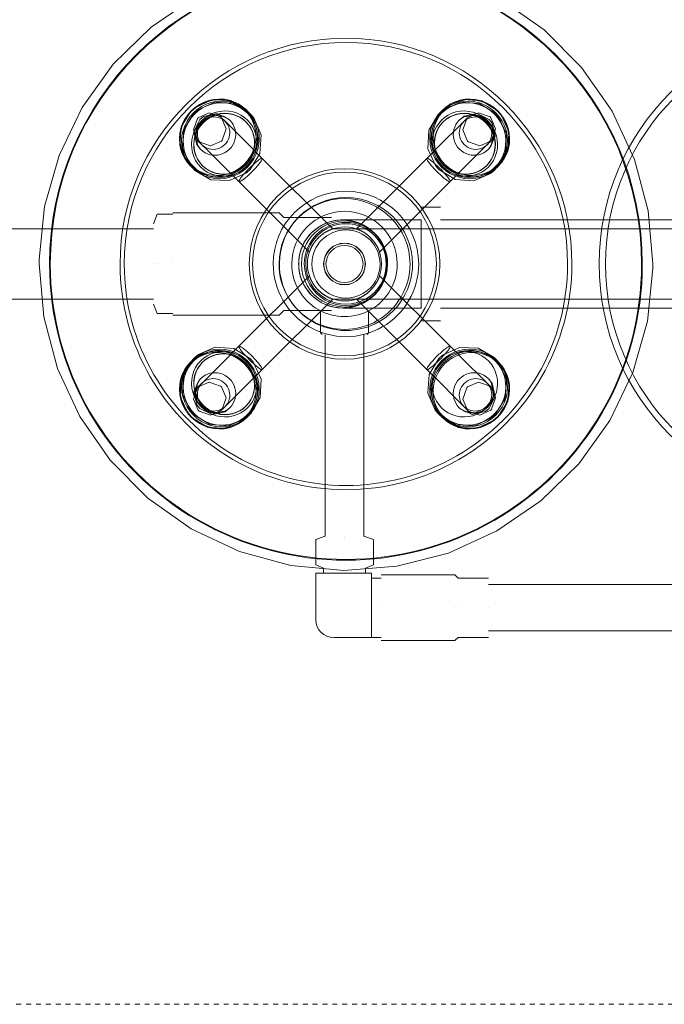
# Model space of a CAD drawing. Header units: inches. Extents: x 102 to 2483, y -110 to 488.
# Tile 7 of 30: x 1284 to 1297, y 135 to 154. Entities that reach past the tile are written whole.
import ezdxf

# ---------------------------------------------------------------- set-up
doc = ezdxf.new("R2010")
doc.units = ezdxf.units.IN
doc.header["$MEASUREMENT"] = 0
doc.linetypes.add('Dash 1_16_', pattern=[0.125, 0.0625, -0.0625])
doc.layers.add('P-SANR-FIXT', color=6, linetype='Continuous', lineweight=9)

# ---------------------------------------------------------------- blocks, each defined once
blk = doc.blocks.new('SSG_Safety_Station_Shower_Eyewash_PLA_3_ - Default-3066068-Domestic Water Floor Plan')
at = {"layer": 'P-SANR-FIXT', "color": 11, "linetype": 'Dash 1_16_'}
blk.add_line((15, 0), (15, -48), dxfattribs=at)
at = {"layer": 'P-SANR-FIXT', "color": 11}
for p, q in [((6.496, -1.33), (6.496, -7.138)), ((7.436, -7.138), (7.436, -1.33)), ((-0.892, -1.882), (-0.892, -8.111)), ((-0.714, -1.817), (-0.714, -10.317)), ((0.714, -10.317), (0.714, -1.817)), ((0.892, -8.111), (0.892, -1.882)), ((-1.937, -6.988), (-1.977, -6.946)), ((1.977, -6.946), (1.937, -6.988)), ((-2.458, -7.124), (-2.491, -7.091)), ((-2.416, -7.167), (-2.458, -7.124)), ((-2.318, -7.147), (-2.346, -7.119)), ((-1.99, -7.179), (-1.996, -7.174)), ((-1.897, -7.025), (-1.938, -6.985)), ((1.938, -6.985), (1.897, -7.025)), ((2.346, -7.119), (2.318, -7.147)), ((2.458, -7.124), (2.416, -7.167)), ((2.491, -7.091), (2.458, -7.124)), ((6.366, -7.138), (6.366, -7.754)), ((6.966, -7.138), (6.966, -7.138)), ((6.966, -7.138), (6.966, -7.138)), ((6.966, -7.138), (6.966, -7.138)), ((6.966, -7.138), (6.966, -7.138)), ((7.566, -7.754), (7.566, -7.138)), ((-2.963, -7.562), (-2.93, -7.595)), ((2.93, -7.595), (2.963, -7.562)), ((-2.935, -7.708), (-2.906, -7.736)), ((-2.93, -7.595), (-2.887, -7.638)), ((2.887, -7.638), (2.93, -7.595)), ((2.906, -7.736), (2.935, -7.708)), ((6.366, -7.754), (6.301, -7.819)), ((6.966, -7.754), (6.966, -7.754)), ((6.966, -7.754), (6.966, -7.754)), ((7.631, -7.819), (7.566, -7.754)), ((-0.24, -9.343), (-1.668, -7.915)), ((1.668, -7.915), (0.24, -9.343)), ((6.301, -7.819), (6.301, -9.311)), ((6.966, -7.819), (6.966, -7.819)), ((6.966, -7.819), (6.966, -7.819)), ((7.631, -9.311), (7.631, -7.819)), ((-3.108, -8.077), (-3.066, -8.117)), ((-3.069, -8.116), (-3.028, -8.157)), ((-2.88, -8.058), (-2.875, -8.064)), ((-1.152, -8.111), (-1.152, -8.5)), ((0, -8.111), (0, -8.111)), ((0, -8.111), (0, -8.111)), ((0, -8.111), (0, -8.111)), ((0, -8.111), (0, -8.111)), ((1.152, -8.5), (1.152, -8.111)), ((3.028, -8.157), (3.069, -8.116)), ((3.066, -8.117), (3.108, -8.077)), ((-2.139, -8.386), (-0.711, -9.814)), ((-0.892, -8.5), (-0.892, -8.841)), ((0, -8.5), (-0.892, -8.5)), ((-0.892, -8.5), (0, -8.5)), ((0, -8.5), (0, -8.5)), ((0, -8.5), (0, -8.5)), ((0, -8.5), (0.892, -8.5)), ((0.892, -8.5), (0, -8.5)), ((0.711, -9.814), (2.139, -8.386)), ((0.892, -8.841), (0.892, -8.5)), ((6.366, -9.311), (6.366, -9.506)), ((6.966, -9.311), (6.966, -9.311)), ((6.966, -9.311), (6.966, -9.311)), ((6.966, -9.311), (6.966, -9.311)), ((6.966, -9.311), (6.966, -9.311)), ((7.566, -9.506), (7.566, -9.311)), ((1.136, -9.567), (0.973, -9.567)), ((1.395, -9.567), (1.136, -9.567)), ((1.426, -9.598), (1.395, -9.567)), ((5.583, -9.47), (5.516, -9.665)), ((6.099, -9.47), (5.583, -9.47)), ((6.164, -9.63), (6.099, -9.47)), ((6.262, -9.506), (6.262, -10.633)), ((6.771, -9.506), (6.262, -9.506)), ((6.262, -9.506), (6.262, -9.506)), ((6.966, -9.506), (6.771, -9.506)), ((6.771, -9.506), (6.966, -9.506)), ((6.966, -9.506), (6.771, -9.506)), ((7.161, -9.506), (6.966, -9.506)), ((6.966, -9.506), (7.161, -9.506)), ((7.161, -9.506), (6.966, -9.506)), ((7.571, -9.506), (7.161, -9.506)), ((7.571, -10.27), (7.571, -9.506)), ((7.571, -9.506), (7.571, -9.506)), ((5.516, -9.665), (1.426, -9.665)), ((6.262, -9.63), (6.164, -9.63)), ((0.973, -10.054), (0.973, -10.054)), ((0.973, -10.054), (0.973, -10.054)), ((1.395, -10.054), (1.395, -10.054)), ((1.395, -10.054), (1.395, -10.054)), ((1.426, -10.054), (1.426, -10.054)), ((1.426, -10.054), (1.426, -10.054)), ((1.426, -10.054), (1.426, -10.054)), ((1.426, -10.054), (1.426, -10.054)), ((5.516, -10.054), (5.516, -10.054)), ((5.516, -10.054), (5.516, -10.054)), ((5.583, -10.054), (5.583, -10.054)), ((5.583, -10.054), (5.583, -10.054)), ((6.099, -10.054), (6.099, -10.054)), ((6.099, -10.054), (6.099, -10.054)), ((6.164, -10.054), (6.164, -10.054)), ((6.164, -10.054), (6.164, -10.054)), ((6.262, -10.054), (6.262, -10.054)), ((6.262, -10.054), (6.262, -10.054)), ((-0.711, -10.293), (-2.139, -11.721)), ((-0.941, -10.317), (-0.941, -11.281)), ((0, -10.317), (0, -10.317)), ((0, -10.317), (0, -10.317)), ((0, -10.317), (0, -10.317)), ((0, -10.317), (0, -10.317)), ((2.139, -11.721), (0.711, -10.293)), ((0.941, -11.281), (0.941, -10.317)), ((0.973, -10.54), (1.136, -10.54)), ((1.136, -10.54), (1.395, -10.54)), ((1.395, -10.54), (1.426, -10.509)), ((1.426, -10.443), (5.516, -10.443)), ((5.516, -10.443), (5.583, -10.638)), ((6.099, -10.638), (6.164, -10.477)), ((6.164, -10.477), (6.262, -10.477)), ((-1.668, -12.193), (-0.24, -10.765)), ((0.24, -10.765), (1.668, -12.193)), ((5.583, -10.638), (6.099, -10.638)), ((6.262, -10.633), (7.208, -10.633)), ((6.262, -10.633), (6.262, -10.633)), ((-0.941, -11.281), (-1.038, -11.378)), ((0, -11.281), (0, -11.281)), ((0, -11.281), (0, -11.281)), ((1.038, -11.378), (0.941, -11.281)), ((-1.038, -11.378), (-1.038, -13.529)), ((0, -11.378), (0, -11.378)), ((0, -11.378), (0, -11.378)), ((1.038, -13.529), (1.038, -11.378)), ((-3.028, -11.951), (-3.069, -11.991)), ((3.069, -11.991), (3.028, -11.951)), ((-3.066, -11.99), (-3.108, -12.031)), ((-2.875, -12.044), (-2.88, -12.049)), ((2.88, -12.049), (2.875, -12.044)), ((3.108, -12.031), (3.066, -11.99)), ((-2.93, -12.512), (-2.963, -12.545)), ((-2.906, -12.371), (-2.935, -12.4)), ((-2.887, -12.469), (-2.93, -12.512)), ((2.93, -12.512), (2.887, -12.469)), ((2.935, -12.4), (2.906, -12.371)), ((2.963, -12.545), (2.93, -12.512)), ((-2.458, -12.983), (-2.416, -12.941)), ((-2.346, -12.988), (-2.318, -12.96)), ((-1.996, -12.934), (-1.99, -12.928)), ((1.99, -12.928), (1.996, -12.934)), ((2.318, -12.96), (2.346, -12.988)), ((2.416, -12.941), (2.458, -12.983)), ((-2.491, -13.016), (-2.458, -12.983)), ((-1.977, -13.162), (-1.937, -13.12)), ((-1.938, -13.123), (-1.897, -13.082)), ((1.897, -13.082), (1.938, -13.123)), ((1.937, -13.12), (1.977, -13.162)), ((2.458, -12.983), (2.491, -13.016)), ((-1.006, -13.529), (-1.006, -13.848)), ((0, -13.529), (0, -13.529)), ((0, -13.529), (0, -13.529)), ((0, -13.529), (0, -13.529)), ((0, -13.529), (0, -13.529)), ((1.006, -13.848), (1.006, -13.529)), ((-1.006, -13.848), (-0.811, -13.919)), ((-0.714, -13.919), (-0.714, -24.009)), ((0, -13.848), (0, -13.848)), ((0, -13.848), (0, -13.848)), ((0, -13.919), (0, -13.919)), ((0, -13.919), (0, -13.919)), ((0, -13.919), (0, -13.919)), ((0, -13.919), (0, -13.919)), ((0.714, -24.009), (0.714, -13.919)), ((0.811, -13.919), (1.006, -13.848))]:
    blk.add_line(p, q, dxfattribs=at)
at = {"layer": 'P-SANR-FIXT', "color": 11, "flags": 128}
for points in [[(0, -3.812), (-1.074, -3.906), (-2.115, -4.183), (-3.093, -4.637), (-3.978, -5.253), (-4.743, -6.012), (-5.365, -6.892), (-5.826, -7.867), (-6.111, -8.906), (-6.212, -9.98), (-6.126, -11.054), (-5.856, -12.098), (-5.41, -13.079), (-4.8, -13.968), (-4.047, -14.738), (-3.171, -15.367), (-2.2, -15.834), (-1.162, -16.127), (-0.09, -16.236), (0, -16.237)], [(0, -16.237), (1.074, -16.143), (2.115, -15.866), (3.093, -15.412), (3.978, -14.796), (4.743, -14.037), (5.365, -13.157), (5.826, -12.182), (6.111, -11.143), (6.212, -10.069), (6.126, -8.995), (5.856, -7.951), (5.41, -6.97), (4.8, -6.081), (4.047, -5.311), (3.171, -4.682), (2.2, -4.215), (1.162, -3.922), (0.09, -3.813), (0, -3.812)], [(-1.988, -6.934), (-2.309, -6.743), (-2.686, -6.726), (-3.033, -6.886), (-3.104, -6.95)], [(-1.938, -6.984), (-2.259, -6.794), (-2.636, -6.777), (-2.982, -6.938), (-3.053, -7.001)], [(3.053, -7.001), (2.727, -6.801), (2.349, -6.773), (2.007, -6.923), (1.938, -6.984)], [(3.104, -6.95), (2.777, -6.75), (2.4, -6.722), (2.057, -6.873), (1.988, -6.934)], [(-3.104, -6.95), (-3.304, -7.276), (-3.332, -7.654), (-3.181, -7.996), (-3.119, -8.066)], [(3.119, -8.066), (3.31, -7.745), (3.328, -7.368), (3.167, -7.021), (3.104, -6.95)], [(-3.053, -7.001), (-3.253, -7.327), (-3.281, -7.705), (-3.13, -8.047), (-3.069, -8.116)], [(-2.963, -7.562), (-3.06, -7.339), (-2.979, -7.108), (-2.963, -7.091)], [(-2.927, -7.126), (-3.048, -7.371), (-2.993, -7.634), (-2.935, -7.708)], [(-2.979, -7.637), (-3.013, -7.372), (-2.897, -7.157)], [(-2.963, -7.091), (-2.739, -6.994), (-2.509, -7.075), (-2.491, -7.091)], [(-2.346, -7.119), (-2.588, -7.004), (-2.852, -7.067), (-2.927, -7.126)], [(-2.897, -7.157), (-2.653, -7.035), (-2.417, -7.075)], [(-2.491, -7.091), (-2.426, -7.157), (-2.237, -7.346), (-1.946, -7.636), (-1.668, -7.915)], [(-2.491, -7.091), (-2.394, -7.315), (-2.475, -7.545), (-2.491, -7.562)], [(-1.913, -8.141), (-1.713, -7.814), (-1.685, -7.437), (-1.836, -7.095), (-1.897, -7.025)], [(1.668, -7.915), (2.014, -7.568), (2.286, -7.297), (2.45, -7.132), (2.491, -7.091)], [(1.897, -7.025), (1.706, -7.346), (1.689, -7.723), (1.849, -8.07), (1.913, -8.141)], [(2.927, -7.126), (2.682, -7.006), (2.419, -7.061), (2.346, -7.119)], [(2.491, -7.562), (2.394, -7.339), (2.475, -7.108), (2.491, -7.091)], [(2.417, -7.075), (2.682, -7.04), (2.897, -7.157)], [(2.491, -7.091), (2.715, -6.994), (2.945, -7.075), (2.963, -7.091)], [(2.897, -7.157), (3.018, -7.4), (2.979, -7.637)], [(2.935, -7.708), (3.049, -7.466), (2.987, -7.201), (2.927, -7.126)], [(2.963, -7.091), (3.06, -7.315), (2.979, -7.545), (2.963, -7.562)], [(3.069, -8.116), (3.26, -7.795), (3.277, -7.418), (3.116, -7.071), (3.053, -7.001)], [(-2.139, -8.386), (-2.485, -8.04), (-2.757, -7.768), (-2.922, -7.604), (-2.963, -7.562)], [(-2.491, -7.562), (-2.715, -7.66), (-2.945, -7.579), (-2.963, -7.562)], [(2.963, -7.562), (2.897, -7.628), (2.708, -7.817), (2.418, -8.107), (2.139, -8.386)], [(2.963, -7.562), (2.739, -7.66), (2.509, -7.579), (2.491, -7.562)], [(-3.029, -8.157), (-2.708, -8.348), (-2.331, -8.365), (-1.984, -8.204), (-1.913, -8.141)], [(1.913, -8.141), (2.239, -8.341), (2.617, -8.369), (2.959, -8.218), (3.029, -8.157)], [(-0.892, -10.09), (-0.892, -9.964), (-0.892, -9.672), (-0.892, -9.257), (-0.892, -8.841)], [(0.892, -8.841), (0.892, -9.314), (0.892, -9.716), (0.892, -9.99), (0.892, -10.09)], [(-1.913, -11.967), (-2.239, -11.766), (-2.617, -11.739), (-2.959, -11.889), (-3.029, -11.951)], [(-2.963, -12.545), (-2.897, -12.479), (-2.708, -12.29), (-2.418, -12), (-2.139, -11.721)], [(3.029, -11.951), (2.708, -11.76), (2.331, -11.743), (1.984, -11.903), (1.913, -11.967)], [(2.139, -11.721), (2.485, -12.068), (2.757, -12.339), (2.922, -12.504), (2.963, -12.545)], [(-1.897, -13.082), (-1.706, -12.762), (-1.689, -12.385), (-1.849, -12.038), (-1.913, -11.967)], [(1.913, -11.967), (1.713, -12.293), (1.685, -12.671), (1.836, -13.013), (1.897, -13.082)], [(-3.119, -12.042), (-3.31, -12.363), (-3.328, -12.74), (-3.167, -13.086), (-3.104, -13.158)], [(-3.069, -11.992), (-3.26, -12.312), (-3.277, -12.689), (-3.116, -13.036), (-3.053, -13.107)], [(3.053, -13.107), (3.253, -12.78), (3.281, -12.403), (3.13, -12.061), (3.069, -11.992)], [(3.104, -13.158), (3.304, -12.831), (3.332, -12.453), (3.181, -12.111), (3.119, -12.042)], [(-1.668, -12.193), (-2.014, -12.539), (-2.286, -12.811), (-2.45, -12.975), (-2.491, -13.016)], [(2.491, -13.016), (2.426, -12.951), (2.236, -12.762), (1.946, -12.471), (1.668, -12.193)], [(-2.963, -13.016), (-3.06, -12.792), (-2.979, -12.562), (-2.963, -12.545)], [(-2.935, -12.4), (-3.049, -12.642), (-2.987, -12.906), (-2.927, -12.981)], [(-2.897, -12.951), (-3.018, -12.707), (-2.979, -12.471)], [(-2.963, -12.545), (-2.739, -12.448), (-2.509, -12.529), (-2.491, -12.545)], [(-2.491, -12.545), (-2.394, -12.769), (-2.475, -12.999), (-2.491, -13.016)], [(2.491, -13.016), (2.394, -12.792), (2.475, -12.562), (2.491, -12.545)], [(2.491, -12.545), (2.715, -12.448), (2.945, -12.529), (2.963, -12.545)], [(2.979, -12.471), (3.013, -12.735), (2.897, -12.951)], [(2.927, -12.981), (3.048, -12.736), (2.993, -12.473), (2.935, -12.4)], [(2.963, -12.545), (3.06, -12.769), (2.979, -12.999), (2.963, -13.016)], [(-2.417, -13.032), (-2.682, -13.067), (-2.897, -12.951)], [(2.897, -12.951), (2.653, -13.072), (2.417, -13.032)], [(-3.104, -13.158), (-2.777, -13.358), (-2.4, -13.385), (-2.057, -13.234), (-1.988, -13.173)], [(-3.053, -13.107), (-2.727, -13.307), (-2.349, -13.335), (-2.007, -13.184), (-1.938, -13.123)], [(-2.491, -13.016), (-2.715, -13.114), (-2.945, -13.032), (-2.963, -13.016)], [(-2.927, -12.981), (-2.682, -13.102), (-2.419, -13.046), (-2.346, -12.988)], [(1.938, -13.123), (2.259, -13.314), (2.636, -13.331), (2.982, -13.17), (3.053, -13.107)], [(1.988, -13.173), (2.309, -13.364), (2.686, -13.381), (3.033, -13.221), (3.104, -13.158)], [(2.346, -12.988), (2.588, -13.103), (2.852, -13.041), (2.927, -12.981)], [(2.963, -13.016), (2.739, -13.114), (2.509, -13.032), (2.491, -13.016)]]:
    blk.add_lwpolyline(points, dxfattribs=at)
at = {"layer": 'P-SANR-FIXT', "color": 11}
for centre, radius, start, end in [((0, 0), 4.899, 180, 0), ((0, 0), 4.769, 180, 0), ((0, -10.025), 6.001, 90, 270), ((0, -10.025), 5.986, 90, 270), ((0, -10.025), 6.001, 270, 90), ((0, -10.025), 5.986, 270, 90), ((0, -10.025), 4.574, 90, 270), ((0, -10.025), 4.488, 90, 270), ((0, -10.025), 4.574, 270, 90), ((0, -10.025), 4.488, 270, 90), ((0, -10.054), 1.93, 0, 180), ((0, -10.054), 1.861, 0, 180), ((0, -10.025), 1.473, 90, 270), ((0, -10.025), 1.473, 90, 270), ((0, -10.025), 1.473, 270, 90), ((0, -10.025), 1.473, 270, 90), ((0, -10.025), 1.348, 90, 270), ((0, -10.025), 1.348, 90, 270), ((0, -10.054), 1.326, 90, 270), ((0, -10.025), 1.348, 270, 90), ((0, -10.025), 1.348, 270, 90), ((0, -10.054), 1.326, 270, 90), ((0, -10.054), 1.067, 90, 270), ((0, -10.054), 1.067, 90, 270), ((0, -10.054), 1.067, 270, 90), ((0, -10.054), 1.067, 270, 90), ((0, -10.09), 0.892, 0, 180), ((0, -10.054), 0.872, 90, 270), ((0, -10.054), 0.872, 90, 270), ((0, -10.025), 0.843, 90, 270), ((0, -10.025), 0.815, 90, 270), ((0, -10.054), 0.75, 360, 180), ((0, -10.025), 0.69, 90, 270), ((0, -10.054), 0.872, 270, 90), ((0, -10.054), 0.872, 270, 90), ((0, -10.025), 0.843, 270, 90), ((0, -10.025), 0.815, 270, 90), ((0, -10.025), 0.69, 270, 90), ((0, -10.054), 0.423, 0, 180), ((0, -10.054), 0.423, 0, 180), ((0, -10.054), 0.419, 0, 180), ((0, -10.054), 0.375, 0, 180), ((0, -10.054), 1.93, 180, 360), ((0, -10.054), 1.861, 180, 360), ((0, -10.09), 0.892, 180, 0), ((0, -10.054), 0.75, 180, 360), ((0, -10.054), 0.423, 180, 360), ((0, -10.054), 0.423, 180, 360), ((0, -10.054), 0.419, 180, 360), ((0, -10.054), 0.375, 180, 360), ((7.208, -10.27), 0.363, 270, 360)]:
    blk.add_arc(centre, radius, start, end, dxfattribs=at)
for centre, major_axis, start_param, end_param in [((-2.554, -7.5), (0.566, 0.566), 4.712389, 7.853982), ((-2.561, -7.492), (0.552, 0.552), 4.712389, 7.853982), ((-2.513, -7.541), (0.565, 0.565), 4.712389, 7.853982), ((-2.509, -7.545), (0.544, 0.544), 4.712389, 7.853982), ((2.513, -7.541), (-0.565, 0.565), 4.712389, 7.853982), ((2.509, -7.545), (-0.544, 0.544), 4.712389, 7.853982), ((2.554, -7.5), (-0.566, 0.566), 4.712389, 7.853982), ((2.561, -7.492), (-0.552, 0.552), 4.712389, 7.853982), ((-2.554, -7.5), (0.566, 0.566), 1.570796, 4.712389), ((-2.561, -7.492), (0.552, 0.552), 1.570796, 4.712389), ((-2.438, -7.616), (0.475, 0.475), 4.712389, 7.853982), ((-2.438, -7.616), (0.442, 0.442), 4.712389, 7.853982), ((-2.432, -7.621), (0.442, 0.442), 4.712389, 7.853982), ((2.438, -7.616), (-0.475, 0.475), 4.712389, 7.853982), ((2.554, -7.5), (-0.566, 0.566), 1.570796, 4.712389), ((2.561, -7.492), (-0.552, 0.552), 1.570796, 4.712389), ((-2.513, -7.541), (0.565, 0.565), 1.570796, 4.712389), ((-2.509, -7.545), (0.544, 0.544), 1.570796, 4.712389), ((-2.438, -7.616), (0.475, 0.475), 1.570796, 4.712389), ((-2.612, -7.442), (0.294, 0.294), 1.570796, 4.712389), ((-2.651, -7.402), (0.236, 0.236), 1.570796, 4.712389), ((-2.612, -7.442), (0.294, 0.294), 4.712389, 7.853982), ((-2.651, -7.402), (0.236, 0.236), 4.712389, 7.853982), ((2.513, -7.541), (-0.565, 0.565), 1.570796, 4.712389), ((2.438, -7.616), (-0.475, 0.475), 1.570796, 4.712389), ((2.509, -7.545), (-0.544, 0.544), 1.570796, 4.712389), ((2.612, -7.442), (-0.294, 0.294), 4.712389, 7.853982), ((2.651, -7.402), (-0.236, 0.236), 4.712389, 7.853982), ((2.612, -7.442), (-0.294, 0.294), 1.570796, 4.712389), ((2.651, -7.402), (-0.236, 0.236), 1.570796, 4.712389), ((-2.438, -7.616), (0.442, 0.442), 1.570796, 4.712389), ((-2.432, -7.621), (0.442, 0.442), 1.570796, 4.712389), ((-2.554, -12.607), (-0.566, 0.566), 4.712389, 7.853982), ((-2.561, -12.615), (-0.552, 0.552), 4.712389, 7.853982), ((-2.509, -12.563), (-0.544, 0.544), 4.712389, 7.853982), ((-2.513, -12.566), (-0.565, 0.565), 4.712389, 7.853982), ((2.513, -12.566), (0.565, 0.565), 4.712389, 7.853982), ((2.509, -12.563), (0.544, 0.544), 4.712389, 7.853982), ((-2.438, -12.491), (-0.475, 0.475), 4.712389, 7.853982), ((-2.438, -12.491), (-0.442, 0.442), 4.712389, 7.853982), ((-2.432, -12.486), (-0.442, 0.442), 4.712389, 7.853982), ((2.438, -12.491), (0.475, 0.475), 4.712389, 7.853982), ((2.432, -12.486), (0.442, 0.442), 4.712389, 7.853982), ((2.554, -12.607), (0.566, 0.566), 4.712389, 7.853982), ((2.438, -12.491), (0.442, 0.442), 4.712389, 7.853982), ((2.561, -12.615), (0.552, 0.552), 4.712389, 7.853982), ((-2.554, -12.607), (-0.566, 0.566), 1.570796, 4.712389), ((-2.561, -12.615), (-0.552, 0.552), 1.570796, 4.712389), ((-2.513, -12.566), (-0.565, 0.565), 1.570796, 4.712389), ((-2.509, -12.563), (-0.544, 0.544), 1.570796, 4.712389), ((-2.438, -12.491), (-0.475, 0.475), 1.570796, 4.712389), ((-2.438, -12.491), (-0.442, 0.442), 1.570796, 4.712389), ((-2.432, -12.486), (-0.442, 0.442), 1.570796, 4.712389), ((2.513, -12.566), (0.565, 0.565), 1.570796, 4.712389), ((2.509, -12.563), (0.544, 0.544), 1.570796, 4.712389), ((2.554, -12.607), (0.566, 0.566), 1.570796, 4.712389), ((2.438, -12.491), (0.475, 0.475), 1.570796, 4.712389), ((2.561, -12.615), (0.552, 0.552), 1.570796, 4.712389), ((2.432, -12.486), (0.442, 0.442), 1.570796, 4.712389), ((2.438, -12.491), (0.442, 0.442), 1.570796, 4.712389), ((-2.612, -12.666), (-0.294, 0.294), 4.712389, 7.853982), ((-2.651, -12.705), (-0.236, 0.236), 4.712389, 7.853982), ((2.612, -12.666), (0.294, 0.294), 4.712389, 7.853982), ((2.651, -12.705), (0.236, 0.236), 4.712389, 7.853982), ((-2.612, -12.666), (-0.294, 0.294), 1.570796, 4.712389), ((-2.651, -12.705), (-0.236, 0.236), 1.570796, 4.712389), ((2.612, -12.666), (0.294, 0.294), 1.570796, 4.712389), ((2.651, -12.705), (0.236, 0.236), 1.570796, 4.712389)]:
    blk.add_ellipse(centre, major_axis=major_axis, ratio=0.970292, start_param=start_param, end_param=end_param, dxfattribs=at)
for points in [[(-1.933, -8.121), (-1.905, -8.093), (-1.849, -8.039), (-1.771, -7.972), (-1.71, -7.926), (-1.672, -7.908), (-1.661, -7.919), (-1.679, -7.958), (-1.723, -8.02), (-1.79, -8.099), (-1.843, -8.155), (-1.871, -8.183)], [(1.871, -8.183), (1.843, -8.155), (1.79, -8.099), (1.723, -8.02), (1.679, -7.958), (1.661, -7.919), (1.672, -7.908), (1.71, -7.926), (1.772, -7.972), (1.849, -8.039), (1.905, -8.093), (1.933, -8.121)], [(-1.871, -8.183), (-1.898, -8.21), (-1.955, -8.264), (-2.033, -8.33), (-2.096, -8.375), (-2.135, -8.393), (-2.146, -8.382), (-2.127, -8.344), (-2.082, -8.282), (-2.014, -8.205), (-1.96, -8.149), (-1.933, -8.121)], [(1.933, -8.121), (1.96, -8.149), (2.014, -8.205), (2.082, -8.282), (2.127, -8.344), (2.146, -8.382), (2.135, -8.393), (2.096, -8.375), (2.033, -8.33), (1.955, -8.264), (1.898, -8.21), (1.871, -8.183)], [(0.892, -10.09), (0.892, -9.986), (0.855, -9.777), (0.698, -9.505), (0.455, -9.301), (0.158, -9.194), (-0.158, -9.193), (-0.455, -9.302), (-0.697, -9.505), (-0.855, -9.777), (-0.892, -9.986), (-0.892, -10.09)], [(-1.933, -11.986), (-1.96, -11.959), (-2.014, -11.903), (-2.082, -11.825), (-2.127, -11.764), (-2.146, -11.726), (-2.135, -11.715), (-2.096, -11.733), (-2.033, -11.777), (-1.955, -11.843), (-1.898, -11.897), (-1.871, -11.924)], [(1.871, -11.924), (1.898, -11.897), (1.955, -11.843), (2.033, -11.777), (2.096, -11.733), (2.135, -11.715), (2.146, -11.726), (2.127, -11.764), (2.082, -11.825), (2.014, -11.903), (1.96, -11.959), (1.933, -11.986)], [(-1.871, -11.924), (-1.843, -11.952), (-1.79, -12.009), (-1.723, -12.087), (-1.679, -12.15), (-1.661, -12.189), (-1.672, -12.2), (-1.71, -12.181), (-1.771, -12.135), (-1.849, -12.068), (-1.905, -12.014), (-1.933, -11.986)], [(1.933, -11.986), (1.905, -12.014), (1.849, -12.068), (1.772, -12.135), (1.71, -12.181), (1.672, -12.199), (1.661, -12.189), (1.679, -12.15), (1.723, -12.087), (1.79, -12.008), (1.843, -11.952), (1.871, -11.924)]]:
    blk.add_open_spline(points, degree=3, dxfattribs=at)
for points, knots in [([(-0.53, -9.523), (-0.516, -9.51), (-0.494, -9.49), (-0.465, -9.465), (-0.443, -9.448), (-0.42, -9.432), (-0.398, -9.418), (-0.38, -9.407), (-0.366, -9.399), (-0.356, -9.394), (-0.346, -9.388), (-0.334, -9.382), (-0.318, -9.374), (-0.304, -9.368), (-0.293, -9.364), (-0.286, -9.36), (-0.279, -9.357), (-0.27, -9.354), (-0.26, -9.35), (-0.251, -9.347), (-0.244, -9.345), (-0.24, -9.343), (-0.239, -9.343), (-0.24, -9.343), (-0.244, -9.345), (-0.251, -9.347), (-0.26, -9.35), (-0.27, -9.354), (-0.279, -9.357), (-0.286, -9.36), (-0.293, -9.364), (-0.304, -9.368), (-0.318, -9.374), (-0.334, -9.382), (-0.347, -9.388), (-0.356, -9.394), (-0.366, -9.4), (-0.38, -9.408), (-0.398, -9.418), (-0.42, -9.432), (-0.443, -9.448), (-0.465, -9.465), (-0.494, -9.49), (-0.516, -9.51), (-0.53, -9.523)], [0, 0, 0, 0, 0.055556, 0.083333, 0.111111, 0.138889, 0.166667, 0.194444, 0.208333, 0.222222, 0.236111, 0.25, 0.277778, 0.305556, 0.319444, 0.333333, 0.347222, 0.361111, 0.388889, 0.416667, 0.444444, 0.472222, 0.5, 0.527778, 0.555556, 0.583333, 0.611111, 0.638889, 0.652778, 0.666667, 0.680556, 0.694444, 0.722222, 0.75, 0.763889, 0.777778, 0.791667, 0.805556, 0.833333, 0.861111, 0.888889, 0.916667, 0.944444, 1, 1, 1, 1]), ([(0.53, -9.523), (0.516, -9.51), (0.494, -9.49), (0.465, -9.465), (0.443, -9.448), (0.42, -9.432), (0.398, -9.418), (0.38, -9.408), (0.366, -9.4), (0.356, -9.394), (0.346, -9.388), (0.334, -9.382), (0.318, -9.374), (0.304, -9.368), (0.293, -9.364), (0.286, -9.36), (0.279, -9.357), (0.27, -9.354), (0.26, -9.35), (0.251, -9.347), (0.244, -9.345), (0.24, -9.343), (0.239, -9.343), (0.24, -9.343), (0.244, -9.345), (0.251, -9.347), (0.26, -9.35), (0.27, -9.354), (0.279, -9.357), (0.286, -9.36), (0.293, -9.364), (0.304, -9.368), (0.318, -9.374), (0.333, -9.382), (0.346, -9.388), (0.356, -9.394), (0.366, -9.399), (0.38, -9.407), (0.398, -9.418), (0.42, -9.432), (0.443, -9.448), (0.465, -9.465), (0.494, -9.49), (0.516, -9.51), (0.53, -9.523)], [0, 0, 0, 0, 0.055556, 0.083333, 0.111111, 0.138889, 0.166667, 0.194444, 0.208333, 0.222222, 0.236111, 0.25, 0.277778, 0.305556, 0.319444, 0.333333, 0.347222, 0.361111, 0.388889, 0.416667, 0.444444, 0.472222, 0.5, 0.527778, 0.555556, 0.583333, 0.611111, 0.638889, 0.652778, 0.666667, 0.680556, 0.694444, 0.722222, 0.75, 0.763889, 0.777778, 0.791667, 0.805556, 0.833333, 0.861111, 0.888889, 0.916667, 0.944444, 1, 1, 1, 1]), ([(-0.53, -9.523), (-0.544, -9.538), (-0.564, -9.559), (-0.588, -9.589), (-0.606, -9.611), (-0.621, -9.633), (-0.636, -9.655), (-0.646, -9.673), (-0.654, -9.687), (-0.66, -9.697), (-0.665, -9.707), (-0.672, -9.72), (-0.679, -9.736), (-0.686, -9.75), (-0.69, -9.761), (-0.693, -9.768), (-0.696, -9.775), (-0.7, -9.784), (-0.704, -9.793), (-0.707, -9.803), (-0.709, -9.809), (-0.711, -9.813), (-0.711, -9.815), (-0.711, -9.813), (-0.709, -9.809), (-0.707, -9.803), (-0.704, -9.793), (-0.7, -9.784), (-0.696, -9.775), (-0.693, -9.768), (-0.69, -9.761), (-0.686, -9.75), (-0.679, -9.736), (-0.672, -9.72), (-0.665, -9.707), (-0.66, -9.697), (-0.654, -9.687), (-0.646, -9.673), (-0.636, -9.655), (-0.621, -9.633), (-0.606, -9.611), (-0.588, -9.589), (-0.564, -9.559), (-0.544, -9.538), (-0.53, -9.523)], [0, 0, 0, 0, 0.055556, 0.083333, 0.111111, 0.138889, 0.166667, 0.194444, 0.208333, 0.222222, 0.236111, 0.25, 0.277778, 0.305556, 0.319444, 0.333333, 0.347222, 0.361111, 0.388889, 0.416667, 0.444444, 0.472222, 0.5, 0.527778, 0.555556, 0.583333, 0.611111, 0.638889, 0.652778, 0.666667, 0.680556, 0.694444, 0.722222, 0.75, 0.763889, 0.777778, 0.791667, 0.805556, 0.833333, 0.861111, 0.888889, 0.916667, 0.944444, 1, 1, 1, 1]), ([(0.53, -9.523), (0.544, -9.538), (0.564, -9.559), (0.588, -9.589), (0.606, -9.611), (0.621, -9.633), (0.636, -9.655), (0.646, -9.673), (0.654, -9.687), (0.66, -9.697), (0.665, -9.707), (0.672, -9.72), (0.679, -9.736), (0.686, -9.75), (0.69, -9.761), (0.693, -9.768), (0.696, -9.775), (0.7, -9.784), (0.704, -9.793), (0.707, -9.803), (0.709, -9.809), (0.711, -9.813), (0.711, -9.815), (0.711, -9.813), (0.709, -9.809), (0.707, -9.803), (0.704, -9.793), (0.7, -9.784), (0.696, -9.775), (0.693, -9.768), (0.69, -9.761), (0.686, -9.75), (0.679, -9.736), (0.672, -9.72), (0.665, -9.707), (0.66, -9.697), (0.654, -9.687), (0.646, -9.673), (0.636, -9.655), (0.621, -9.633), (0.606, -9.611), (0.588, -9.589), (0.564, -9.559), (0.544, -9.538), (0.53, -9.523)], [0, 0, 0, 0, 0.055556, 0.083333, 0.111111, 0.138889, 0.166667, 0.194444, 0.208333, 0.222222, 0.236111, 0.25, 0.277778, 0.305556, 0.319444, 0.333333, 0.347222, 0.361111, 0.388889, 0.416667, 0.444444, 0.472222, 0.5, 0.527778, 0.555556, 0.583333, 0.611111, 0.638889, 0.652778, 0.666667, 0.680556, 0.694444, 0.722222, 0.75, 0.763889, 0.777778, 0.791667, 0.805556, 0.833333, 0.861111, 0.888889, 0.916667, 0.944444, 1, 1, 1, 1]), ([(-0.892, -10.09), (-0.892, -10.193), (-0.856, -10.4), (-0.698, -10.675), (-0.456, -10.879), (-0.158, -10.987), (0.158, -10.987), (0.505, -10.861), (0.809, -10.557), (0.892, -10.245), (0.892, -10.09)], [0, 0, 0, 0, 0.111111, 0.222222, 0.333333, 0.444444, 0.555556, 0.666667, 0.833333, 1, 1, 1, 1]), ([(-0.53, -10.584), (-0.544, -10.57), (-0.564, -10.548), (-0.588, -10.519), (-0.606, -10.496), (-0.621, -10.474), (-0.636, -10.452), (-0.646, -10.434), (-0.654, -10.42), (-0.66, -10.41), (-0.665, -10.4), (-0.672, -10.387), (-0.679, -10.372), (-0.686, -10.357), (-0.69, -10.347), (-0.693, -10.339), (-0.696, -10.333), (-0.7, -10.324), (-0.704, -10.314), (-0.707, -10.305), (-0.709, -10.298), (-0.711, -10.294), (-0.711, -10.293), (-0.711, -10.294), (-0.709, -10.298), (-0.707, -10.305), (-0.704, -10.314), (-0.7, -10.324), (-0.696, -10.333), (-0.693, -10.339), (-0.69, -10.347), (-0.686, -10.357), (-0.679, -10.372), (-0.672, -10.387), (-0.665, -10.4), (-0.66, -10.41), (-0.654, -10.42), (-0.646, -10.434), (-0.636, -10.452), (-0.621, -10.474), (-0.606, -10.496), (-0.588, -10.519), (-0.564, -10.548), (-0.544, -10.57), (-0.53, -10.584)], [0, 0, 0, 0, 0.055556, 0.083333, 0.111111, 0.138889, 0.166667, 0.194444, 0.208333, 0.222222, 0.236111, 0.25, 0.277778, 0.305556, 0.319444, 0.333333, 0.347222, 0.361111, 0.388889, 0.416667, 0.444444, 0.472222, 0.5, 0.527778, 0.555556, 0.583333, 0.611111, 0.638889, 0.652778, 0.666667, 0.680556, 0.694444, 0.722222, 0.75, 0.763889, 0.777778, 0.791667, 0.805556, 0.833333, 0.861111, 0.888889, 0.916667, 0.944444, 1, 1, 1, 1]), ([(0.53, -10.584), (0.544, -10.57), (0.564, -10.548), (0.588, -10.519), (0.606, -10.496), (0.621, -10.474), (0.636, -10.452), (0.646, -10.434), (0.654, -10.42), (0.66, -10.41), (0.665, -10.4), (0.672, -10.387), (0.679, -10.372), (0.686, -10.357), (0.69, -10.347), (0.693, -10.339), (0.696, -10.333), (0.7, -10.324), (0.704, -10.314), (0.707, -10.305), (0.709, -10.298), (0.711, -10.294), (0.711, -10.293), (0.711, -10.294), (0.709, -10.298), (0.707, -10.305), (0.704, -10.314), (0.7, -10.324), (0.696, -10.333), (0.693, -10.339), (0.69, -10.347), (0.686, -10.357), (0.679, -10.372), (0.672, -10.387), (0.665, -10.4), (0.66, -10.41), (0.654, -10.42), (0.646, -10.434), (0.636, -10.452), (0.621, -10.474), (0.606, -10.496), (0.588, -10.519), (0.564, -10.548), (0.544, -10.57), (0.53, -10.584)], [0, 0, 0, 0, 0.055556, 0.083333, 0.111111, 0.138889, 0.166667, 0.194444, 0.208333, 0.222222, 0.236111, 0.25, 0.277778, 0.305556, 0.319444, 0.333333, 0.347222, 0.361111, 0.388889, 0.416667, 0.444444, 0.472222, 0.5, 0.527778, 0.555556, 0.583333, 0.611111, 0.638889, 0.652778, 0.666667, 0.680556, 0.694444, 0.722222, 0.75, 0.763889, 0.777778, 0.791667, 0.805556, 0.833333, 0.861111, 0.888889, 0.916667, 0.944444, 1, 1, 1, 1]), ([(-0.53, -10.584), (-0.516, -10.598), (-0.494, -10.618), (-0.465, -10.642), (-0.443, -10.659), (-0.42, -10.675), (-0.398, -10.689), (-0.38, -10.7), (-0.366, -10.708), (-0.356, -10.714), (-0.347, -10.719), (-0.334, -10.726), (-0.318, -10.733), (-0.304, -10.739), (-0.293, -10.744), (-0.286, -10.747), (-0.279, -10.75), (-0.27, -10.754), (-0.26, -10.757), (-0.251, -10.76), (-0.244, -10.763), (-0.24, -10.764), (-0.239, -10.765), (-0.24, -10.764), (-0.244, -10.763), (-0.251, -10.76), (-0.26, -10.757), (-0.27, -10.754), (-0.279, -10.75), (-0.286, -10.747), (-0.293, -10.744), (-0.304, -10.739), (-0.318, -10.733), (-0.334, -10.726), (-0.346, -10.719), (-0.356, -10.714), (-0.366, -10.708), (-0.38, -10.7), (-0.398, -10.689), (-0.42, -10.675), (-0.443, -10.659), (-0.465, -10.642), (-0.494, -10.618), (-0.516, -10.598), (-0.53, -10.584)], [0, 0, 0, 0, 0.055556, 0.083333, 0.111111, 0.138889, 0.166667, 0.194444, 0.208333, 0.222222, 0.236111, 0.25, 0.277778, 0.305556, 0.319444, 0.333333, 0.347222, 0.361111, 0.388889, 0.416667, 0.444444, 0.472222, 0.5, 0.527778, 0.555556, 0.583333, 0.611111, 0.638889, 0.652778, 0.666667, 0.680556, 0.694444, 0.722222, 0.75, 0.763889, 0.777778, 0.791667, 0.805556, 0.833333, 0.861111, 0.888889, 0.916667, 0.944444, 1, 1, 1, 1]), ([(0.53, -10.584), (0.516, -10.598), (0.494, -10.618), (0.465, -10.642), (0.443, -10.659), (0.42, -10.675), (0.398, -10.689), (0.38, -10.7), (0.366, -10.708), (0.356, -10.714), (0.346, -10.719), (0.333, -10.726), (0.318, -10.733), (0.304, -10.739), (0.293, -10.744), (0.286, -10.747), (0.279, -10.75), (0.27, -10.754), (0.26, -10.757), (0.251, -10.76), (0.244, -10.763), (0.24, -10.764), (0.239, -10.765), (0.24, -10.764), (0.244, -10.763), (0.251, -10.76), (0.26, -10.757), (0.27, -10.754), (0.279, -10.75), (0.286, -10.747), (0.293, -10.744), (0.304, -10.739), (0.318, -10.733), (0.334, -10.726), (0.346, -10.719), (0.356, -10.714), (0.366, -10.708), (0.38, -10.7), (0.398, -10.689), (0.42, -10.675), (0.443, -10.659), (0.465, -10.642), (0.494, -10.618), (0.516, -10.598), (0.53, -10.584)], [0, 0, 0, 0, 0.055556, 0.083333, 0.111111, 0.138889, 0.166667, 0.194444, 0.208333, 0.222222, 0.236111, 0.25, 0.277778, 0.305556, 0.319444, 0.333333, 0.347222, 0.361111, 0.388889, 0.416667, 0.444444, 0.472222, 0.5, 0.527778, 0.555556, 0.583333, 0.611111, 0.638889, 0.652778, 0.666667, 0.680556, 0.694444, 0.722222, 0.75, 0.763889, 0.777778, 0.791667, 0.805556, 0.833333, 0.861111, 0.888889, 0.916667, 0.944444, 1, 1, 1, 1])]:
    blk.add_open_spline(points, degree=3, knots=knots, dxfattribs=at)

msp = doc.modelspace()

# ---------------------------------------------------------------- block references
at = {"layer": 'P-SANR-FIXT', "color": 11, "rotation": 269.9999999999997}
msp.add_blockref('SSG_Safety_Station_Shower_Eyewash_PLA_3_ - Default-3066068-Domestic Water Floor Plan', (1300.552, 149.54), dxfattribs=at)

doc.saveas('drawing.dxf')
